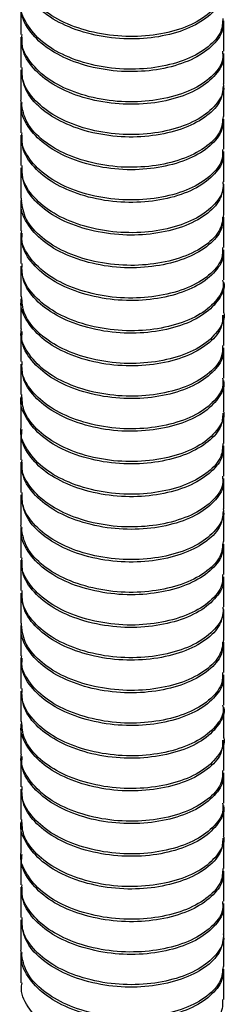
# Paper-space layout '_Isométrica' of a CAD drawing. Header units: millimetres. Extents: x -173 to 187, y -69 to 1150.
# Tile 3 of 6: x -7 to 7, y 605 to 671. Entities that reach past the tile are written whole.
import ezdxf

# ---------------------------------------------------------------- set-up
doc = ezdxf.new("R2010")
doc.units = ezdxf.units.MM

psp = doc.layouts.new('_Isométrica')

# ---------------------------------------------------------------- linework, layer by layer
at = {"color": 7, "linetype": 'Continuous', "lineweight": 25}
for p, q in [((-6.85, 672.217), (-6.85, 670.176)), ((6.85, 669.061), (6.85, 671.103)), ((-6.85, 670.007), (-6.85, 667.966)), ((6.85, 666.863), (6.85, 668.904)), ((-6.85, 667.801), (-6.85, 665.759)), ((6.85, 664.655), (6.85, 666.696)), ((-6.85, 665.602), (-6.85, 663.561)), ((6.85, 662.446), (6.85, 664.488)), ((-6.85, 663.395), (-6.85, 661.354)), ((6.85, 660.248), (6.85, 662.289)), ((-6.85, 661.186), (-6.85, 659.145)), ((6.85, 658.042), (6.85, 660.084)), ((-6.85, 658.987), (-6.85, 656.945)), ((6.85, 655.833), (6.85, 657.874)), ((-6.85, 656.784), (-6.85, 654.743)), ((6.85, 653.633), (6.85, 655.674)), ((-6.85, 654.572), (-6.85, 652.531)), ((6.85, 651.429), (6.85, 653.471)), ((-6.85, 652.371), (-6.85, 650.33)), ((6.85, 649.22), (6.85, 651.261)), ((-6.85, 650.171), (-6.85, 648.13)), ((6.85, 647.017), (6.85, 649.058)), ((-6.85, 647.959), (-6.85, 645.917)), ((6.85, 644.816), (6.85, 646.857)), ((-6.85, 645.755), (-6.85, 643.714)), ((6.85, 642.607), (6.85, 644.648)), ((-6.85, 643.557), (-6.85, 641.515)), ((6.85, 640.401), (6.85, 642.442)), ((-6.85, 641.346), (-6.85, 639.305)), ((6.85, 638.202), (6.85, 640.243)), ((-6.85, 639.14), (-6.85, 637.099)), ((6.85, 635.994), (6.85, 638.036)), ((-6.85, 636.942), (-6.85, 634.9)), ((6.85, 633.786), (6.85, 635.827)), ((-6.85, 634.735), (-6.85, 632.693)), ((6.85, 631.587), (6.85, 633.629)), ((-6.85, 632.525), (-6.85, 630.484)), ((6.85, 629.382), (6.85, 631.423)), ((-6.85, 630.326), (-6.85, 628.285)), ((6.85, 627.172), (6.85, 629.214)), ((-6.85, 628.123), (-6.85, 626.082)), ((6.85, 624.972), (6.85, 627.014)), ((-6.85, 625.911), (-6.85, 623.87)), ((6.85, 622.769), (6.85, 624.81)), ((-6.85, 623.711), (-6.85, 621.669)), ((6.85, 620.559), (6.85, 622.6)), ((-6.85, 621.511), (-6.85, 619.469)), ((6.85, 618.356), (6.85, 620.398)), ((-6.85, 619.298), (-6.85, 617.257)), ((6.85, 616.156), (6.85, 618.197)), ((-6.85, 617.095), (-6.85, 615.054)), ((6.85, 613.946), (6.85, 615.988)), ((-6.85, 614.896), (-6.85, 612.855)), ((6.85, 611.74), (6.85, 613.782)), ((-6.85, 612.686), (-6.85, 610.645)), ((6.85, 609.542), (6.85, 611.583)), ((-6.85, 610.48), (-6.85, 608.438)), ((6.85, 607.334), (6.85, 609.375)), ((-6.85, 608.281), (-6.85, 606.24)), ((6.85, 605.125), (6.85, 607.167))]:
    psp.add_line(p, q, dxfattribs=at)
for points, knots in [([(6.821, 673.471), (6.831, 673.438), (6.943, 673.037), (6.512, 672.233), (5.51, 671.229), (3.865, 670.476), (1.858, 670.055), (-0.339, 670.018), (-2.511, 670.403), (-4.424, 671.163), (-5.87, 672.218), (-6.74, 673.408), (-6.772, 674.229), (-6.785, 674.584)], [0, 0, 0, 0, 0.009042, 0.108193, 0.209807, 0.313481, 0.413898, 0.514021, 0.617655, 0.719501, 0.818521, 0.921684, 1, 1, 1, 1]), ([(6.791, 673.311), (6.774, 673.015), (6.736, 672.34), (5.875, 671.352), (4.423, 670.51), (2.503, 669.984), (0.345, 669.82), (-1.86, 670.077), (-3.869, 670.731), (-5.501, 671.7), (-6.514, 672.928), (-6.95, 673.897), (-6.836, 674.385), (-6.83, 674.414)], [0, 0, 0, 0, 0.078114, 0.178126, 0.281765, 0.38375, 0.482743, 0.58587, 0.68886, 0.787767, 0.889965, 0.993542, 1, 1, 1, 1]), ([(6.79, 671.267), (6.774, 670.972), (6.736, 670.298), (5.875, 669.31), (4.423, 668.469), (2.503, 667.943), (0.345, 667.779), (-1.86, 668.036), (-3.869, 668.689), (-5.501, 669.658), (-6.515, 670.887), (-6.95, 671.857), (-6.836, 672.346), (-6.829, 672.376)], [0, 0, 0, 0, 0.0778748, 0.1778864, 0.2815239, 0.3835084, 0.4825006, 0.5856274, 0.6886158, 0.7875226, 0.8897196, 0.9932961, 1, 1, 1, 1]), ([(6.763, 671.101), (6.781, 670.922), (6.837, 670.371), (6.199, 669.455), (4.936, 668.535), (3.128, 667.906), (1.025, 667.622), (-1.189, 667.749), (-3.285, 668.287), (-5.05, 669.166), (-6.27, 670.324), (-6.869, 671.402), (-6.79, 672.041), (-6.768, 672.214)], [0, 0, 0, 0, 0.04756, 0.1464861, 0.2495251, 0.3525641, 0.4514903, 0.5535626, 0.6571509, 0.7570121, 0.8577237, 0.9614305, 1, 1, 1, 1]), ([(6.763, 669.057), (6.781, 668.879), (6.837, 668.329), (6.199, 667.414), (4.936, 666.494), (3.128, 665.864), (1.025, 665.581), (-1.189, 665.707), (-3.285, 666.246), (-5.05, 667.125), (-6.27, 668.283), (-6.869, 669.362), (-6.79, 670.002), (-6.768, 670.176)], [0, 0, 0, 0, 0.047333, 0.146259, 0.249298, 0.352337, 0.451263, 0.553335, 0.656923, 0.756784, 0.857496, 0.961202, 1, 1, 1, 1]), ([(6.801, 668.901), (6.816, 668.837), (6.923, 668.406), (6.458, 667.577), (5.402, 666.588), (3.722, 665.859), (1.694, 665.464), (-0.509, 665.46), (-2.67, 665.876), (-4.555, 666.661), (-5.958, 667.738), (-6.768, 668.906), (-6.772, 669.691), (-6.773, 670.009)], [0, 0, 0, 0, 0.017093, 0.116049, 0.217996, 0.321595, 0.42157, 0.522122, 0.6258, 0.727284, 0.826503, 0.929827, 1, 1, 1, 1]), ([(6.801, 666.856), (6.817, 666.794), (6.923, 666.363), (6.458, 665.535), (5.402, 664.547), (3.722, 663.818), (1.694, 663.423), (-0.509, 663.419), (-2.67, 663.835), (-4.555, 664.62), (-5.958, 665.696), (-6.768, 666.866), (-6.772, 667.652), (-6.774, 667.971)], [0, 0, 0, 0, 0.0168386, 0.1157962, 0.217745, 0.3213461, 0.4213228, 0.5218768, 0.6255569, 0.7270423, 0.8262631, 0.9295887, 1, 1, 1, 1]), ([(6.808, 666.698), (6.777, 666.373), (6.708, 665.668), (5.784, 664.664), (4.288, 663.844), (2.343, 663.344), (0.174, 663.211), (-2.024, 663.5), (-4.015, 664.181), (-5.584, 665.171), (-6.646, 666.415), (-6.779, 667.34), (-6.845, 667.801)], [0, 0, 0, 0, 0.085699, 0.186137, 0.289832, 0.391467, 0.490639, 0.593941, 0.696689, 0.79552, 0.898004, 1, 1, 1, 1]), ([(6.808, 664.654), (6.776, 664.33), (6.708, 663.625), (5.784, 662.623), (4.288, 661.803), (2.343, 661.303), (0.174, 661.17), (-2.024, 661.459), (-4.015, 662.14), (-5.584, 663.13), (-6.647, 664.375), (-6.78, 665.301), (-6.846, 665.763)], [0, 0, 0, 0, 0.085454, 0.185889, 0.289582, 0.391215, 0.490384, 0.593684, 0.69643, 0.795258, 0.89774, 1, 1, 1, 1]), ([(6.763, 664.487), (6.777, 664.279), (6.814, 663.698), (6.124, 662.762), (4.812, 661.861), (2.974, 661.257), (0.856, 661.003), (-1.358, 661.162), (-3.434, 661.73), (-5.167, 662.632), (-6.338, 663.809), (-6.891, 664.86), (-6.798, 665.462), (-6.778, 665.598)], [0, 0, 0, 0, 0.055154, 0.154259, 0.257506, 0.360338, 0.459186, 0.561578, 0.665075, 0.764605, 0.86574, 0.969474, 1, 1, 1, 1]), ([(6.763, 662.443), (6.776, 662.236), (6.813, 661.656), (6.124, 660.721), (4.812, 659.819), (2.974, 659.216), (0.856, 658.962), (-1.358, 659.121), (-3.434, 659.689), (-5.167, 660.59), (-6.338, 661.767), (-6.891, 662.82), (-6.798, 663.422), (-6.777, 663.56)], [0, 0, 0, 0, 0.054928, 0.154032, 0.257278, 0.360109, 0.458957, 0.561348, 0.664844, 0.764373, 0.865508, 0.969241, 1, 1, 1, 1]), ([(6.785, 662.286), (6.805, 662.193), (6.903, 661.732), (6.4, 660.88), (5.29, 659.907), (3.577, 659.203), (1.528, 658.835), (-0.679, 658.863), (-2.827, 659.311), (-4.683, 660.12), (-6.042, 661.217), (-6.795, 662.365), (-6.774, 663.114), (-6.766, 663.396)], [0, 0, 0, 0, 0.024811, 0.123643, 0.225896, 0.32939, 0.428988, 0.52995, 0.633642, 0.734737, 0.834227, 0.937682, 1, 1, 1, 1]), ([(6.785, 660.242), (6.805, 660.15), (6.903, 659.69), (6.4, 658.838), (5.29, 657.866), (3.577, 657.161), (1.528, 656.794), (-0.679, 656.822), (-2.827, 657.269), (-4.683, 658.079), (-6.042, 659.176), (-6.796, 660.325), (-6.774, 661.075), (-6.766, 661.358)], [0, 0, 0, 0, 0.024566, 0.123399, 0.225654, 0.32915, 0.428749, 0.529713, 0.633406, 0.734503, 0.833994, 0.937451, 1, 1, 1, 1]), ([(6.83, 660.085), (6.781, 659.731), (6.679, 658.995), (5.69, 657.978), (4.151, 657.18), (2.182, 656.706), (0.003, 656.605), (-2.188, 656.926), (-4.154, 657.634), (-5.683, 658.646), (-6.679, 659.872), (-6.775, 660.763), (-6.821, 661.188)], [0, 0, 0, 0, 0.0932858, 0.1941412, 0.2978599, 0.3991146, 0.498533, 0.6019756, 0.7044511, 0.8032731, 0.9060125, 1, 1, 1, 1]), ([(6.768, 657.875), (6.774, 657.637), (6.789, 657.025), (6.045, 656.07), (4.685, 655.189), (2.819, 654.611), (0.686, 654.386), (-1.526, 654.578), (-3.581, 655.175), (-5.281, 656.099), (-6.401, 657.294), (-6.911, 658.319), (-6.809, 658.882), (-6.791, 658.983)], [0, 0, 0, 0, 0.062821, 0.162163, 0.265576, 0.36816, 0.466991, 0.569663, 0.673026, 0.772283, 0.873806, 0.977524, 1, 1, 1, 1]), ([(6.829, 658.041), (6.78, 657.688), (6.678, 656.953), (5.69, 655.936), (4.151, 655.138), (2.182, 654.664), (0.003, 654.563), (-2.188, 654.884), (-4.154, 655.592), (-5.683, 656.604), (-6.679, 657.832), (-6.775, 658.724), (-6.821, 659.15)], [0, 0, 0, 0, 0.093038, 0.193892, 0.297609, 0.398862, 0.498279, 0.60172, 0.704194, 0.803014, 0.905752, 1, 1, 1, 1]), ([(6.768, 655.831), (6.774, 655.594), (6.788, 654.983), (6.044, 654.029), (4.685, 653.147), (2.819, 652.569), (0.686, 652.345), (-1.526, 652.536), (-3.581, 653.133), (-5.281, 654.058), (-6.401, 655.253), (-6.911, 656.279), (-6.809, 656.843), (-6.79, 656.945)], [0, 0, 0, 0, 0.062592, 0.161933, 0.265345, 0.367928, 0.466758, 0.569429, 0.672791, 0.772047, 0.873568, 0.977285, 1, 1, 1, 1]), ([(6.773, 655.671), (6.795, 655.549), (6.882, 655.058), (6.337, 654.184), (5.175, 653.228), (3.429, 652.548), (1.362, 652.208), (-0.849, 652.269), (-2.982, 652.747), (-4.809, 653.58), (-6.122, 654.698), (-6.821, 655.824), (-6.778, 656.537), (-6.763, 656.783)], [0, 0, 0, 0, 0.0324552, 0.1312346, 0.2337653, 0.337125, 0.4364157, 0.5377617, 0.6414366, 0.7421173, 0.8419479, 0.9455044, 1, 1, 1, 1]), ([(6.774, 653.627), (6.795, 653.506), (6.882, 653.016), (6.337, 652.142), (5.175, 651.186), (3.429, 650.507), (1.362, 650.167), (-0.849, 650.228), (-2.982, 650.706), (-4.809, 651.539), (-6.122, 652.657), (-6.822, 653.784), (-6.778, 654.498), (-6.763, 654.745)], [0, 0, 0, 0, 0.032219, 0.130999, 0.233531, 0.336892, 0.436183, 0.53753, 0.641206, 0.741888, 0.84172, 0.945277, 1, 1, 1, 1]), ([(6.845, 653.47), (6.847, 653.465), (6.961, 653.093), (6.561, 652.312), (5.615, 651.294), (4.005, 650.517), (2.021, 650.07), (-0.168, 650), (-2.35, 650.353), (-4.291, 651.088), (-5.778, 652.121), (-6.71, 653.33), (-6.772, 654.185), (-6.801, 654.575)], [0, 0, 0, 0, 0.001456, 0.100868, 0.202116, 0.305827, 0.406676, 0.506412, 0.609965, 0.71214, 0.811025, 0.913991, 1, 1, 1, 1]), ([(6.778, 651.262), (6.773, 650.996), (6.763, 650.352), (5.962, 649.38), (4.555, 648.518), (2.661, 647.966), (0.516, 647.772), (-1.694, 647.996), (-3.726, 648.621), (-5.393, 649.568), (-6.46, 650.781), (-6.931, 651.778), (-6.822, 652.303), (-6.808, 652.368)], [0, 0, 0, 0, 0.070482, 0.170127, 0.273671, 0.375972, 0.474851, 0.577768, 0.680962, 0.780012, 0.881888, 0.985554, 1, 1, 1, 1]), ([(6.846, 651.426), (6.847, 651.422), (6.961, 651.05), (6.56, 650.271), (5.615, 649.252), (4.005, 648.475), (2.021, 648.028), (-0.168, 647.959), (-2.35, 648.312), (-4.291, 649.046), (-5.778, 650.08), (-6.71, 651.289), (-6.773, 652.146), (-6.801, 652.537)], [0, 0, 0, 0, 0.00119, 0.100603, 0.201852, 0.305565, 0.406414, 0.506151, 0.609706, 0.711882, 0.810769, 0.913736, 1, 1, 1, 1]), ([(6.777, 649.218), (6.773, 648.953), (6.763, 648.31), (5.961, 647.339), (4.555, 646.477), (2.661, 645.925), (0.516, 645.73), (-1.694, 645.955), (-3.726, 646.58), (-5.393, 647.527), (-6.46, 648.739), (-6.931, 649.737), (-6.821, 650.264), (-6.808, 650.33)], [0, 0, 0, 0, 0.070248, 0.169892, 0.273435, 0.375735, 0.474613, 0.577529, 0.680722, 0.77977, 0.881646, 0.985311, 1, 1, 1, 1]), ([(6.766, 649.056), (6.787, 648.905), (6.86, 648.384), (6.27, 647.489), (5.057, 646.55), (3.279, 645.896), (1.194, 645.584), (-1.019, 645.677), (-3.135, 646.186), (-4.931, 647.042), (-6.198, 648.18), (-6.846, 649.283), (-6.783, 649.959), (-6.763, 650.169)], [0, 0, 0, 0, 0.040034, 0.138845, 0.241638, 0.344846, 0.443912, 0.545629, 0.649269, 0.749523, 0.849777, 0.953417, 1, 1, 1, 1]), ([(6.766, 647.012), (6.787, 646.862), (6.86, 646.342), (6.27, 645.447), (5.057, 644.509), (3.279, 643.854), (1.194, 643.542), (-1.019, 643.636), (-3.135, 644.145), (-4.931, 645.001), (-6.198, 646.139), (-6.846, 647.242), (-6.783, 647.92), (-6.763, 648.131)], [0, 0, 0, 0, 0.039804, 0.138615, 0.241408, 0.344617, 0.443684, 0.545401, 0.649042, 0.749296, 0.84955, 0.953191, 1, 1, 1, 1]), ([(6.821, 646.855), (6.83, 646.821), (6.943, 646.419), (6.512, 645.614), (5.51, 644.61), (3.865, 643.857), (1.858, 643.436), (-0.339, 643.399), (-2.511, 643.783), (-4.424, 644.543), (-5.87, 645.598), (-6.739, 646.788), (-6.771, 647.608), (-6.785, 647.961)], [0, 0, 0, 0, 0.009304, 0.108454, 0.210066, 0.313738, 0.414153, 0.514275, 0.617907, 0.719751, 0.818769, 0.92193, 1, 1, 1, 1]), ([(6.791, 644.65), (6.774, 644.354), (6.736, 643.68), (5.875, 642.691), (4.423, 641.85), (2.503, 641.324), (0.345, 641.16), (-1.86, 641.417), (-3.869, 642.07), (-5.501, 643.039), (-6.514, 644.268), (-6.95, 645.237), (-6.836, 645.725), (-6.83, 645.753)], [0, 0, 0, 0, 0.078114, 0.178126, 0.281765, 0.38375, 0.482743, 0.58587, 0.68886, 0.787767, 0.889965, 0.993542, 1, 1, 1, 1]), ([(6.821, 644.811), (6.831, 644.777), (6.943, 644.377), (6.512, 643.573), (5.51, 642.569), (3.865, 641.815), (1.858, 641.394), (-0.339, 641.357), (-2.511, 641.742), (-4.424, 642.502), (-5.87, 643.557), (-6.74, 644.747), (-6.772, 645.569), (-6.785, 645.923)], [0, 0, 0, 0, 0.009042, 0.108193, 0.209807, 0.313481, 0.413898, 0.514021, 0.617655, 0.719501, 0.818521, 0.921684, 1, 1, 1, 1]), ([(6.79, 642.606), (6.774, 642.311), (6.736, 641.637), (5.875, 640.65), (4.423, 639.808), (2.503, 639.282), (0.345, 639.119), (-1.86, 639.375), (-3.869, 640.029), (-5.501, 640.998), (-6.515, 642.227), (-6.95, 643.196), (-6.836, 643.686), (-6.829, 643.715)], [0, 0, 0, 0, 0.077875, 0.177886, 0.281524, 0.383508, 0.482501, 0.585627, 0.688616, 0.787523, 0.88972, 0.993296, 1, 1, 1, 1]), ([(6.763, 642.44), (6.781, 642.262), (6.837, 641.71), (6.199, 640.794), (4.936, 639.874), (3.128, 639.245), (1.025, 638.962), (-1.189, 639.088), (-3.285, 639.627), (-5.05, 640.506), (-6.27, 641.664), (-6.869, 642.741), (-6.79, 643.38), (-6.768, 643.554)], [0, 0, 0, 0, 0.04756, 0.146486, 0.249525, 0.352564, 0.45149, 0.553563, 0.657151, 0.757012, 0.857724, 0.96143, 1, 1, 1, 1]), ([(6.763, 640.397), (6.781, 640.219), (6.837, 639.668), (6.199, 638.753), (4.936, 637.833), (3.128, 637.204), (1.025, 636.92), (-1.189, 637.047), (-3.285, 637.585), (-5.05, 638.464), (-6.27, 639.622), (-6.869, 640.701), (-6.79, 641.341), (-6.768, 641.515)], [0, 0, 0, 0, 0.047333, 0.146259, 0.249298, 0.352337, 0.451263, 0.553335, 0.656923, 0.756784, 0.857496, 0.961202, 1, 1, 1, 1]), ([(6.801, 640.24), (6.816, 640.176), (6.923, 639.745), (6.458, 638.916), (5.402, 637.927), (3.722, 637.199), (1.694, 636.804), (-0.509, 636.799), (-2.67, 637.216), (-4.555, 638.001), (-5.958, 639.077), (-6.768, 640.246), (-6.772, 641.031), (-6.773, 641.348)], [0, 0, 0, 0, 0.017093, 0.116049, 0.217996, 0.321595, 0.42157, 0.522122, 0.6258, 0.727284, 0.826503, 0.929827, 1, 1, 1, 1]), ([(6.808, 638.038), (6.777, 637.713), (6.708, 637.007), (5.784, 636.003), (4.288, 635.183), (2.343, 634.683), (0.174, 634.551), (-2.024, 634.84), (-4.015, 635.521), (-5.584, 636.511), (-6.646, 637.755), (-6.779, 638.679), (-6.845, 639.141)], [0, 0, 0, 0, 0.085699, 0.186137, 0.289832, 0.391467, 0.490639, 0.593941, 0.696689, 0.79552, 0.898004, 1, 1, 1, 1]), ([(6.801, 638.196), (6.817, 638.133), (6.923, 637.703), (6.458, 636.875), (5.402, 635.886), (3.722, 635.157), (1.694, 634.762), (-0.509, 634.758), (-2.67, 635.174), (-4.555, 635.959), (-5.958, 637.036), (-6.768, 638.205), (-6.772, 638.992), (-6.774, 639.31)], [0, 0, 0, 0, 0.016839, 0.115796, 0.217745, 0.321346, 0.421323, 0.521877, 0.625557, 0.727042, 0.826263, 0.929589, 1, 1, 1, 1]), ([(6.808, 635.993), (6.776, 635.669), (6.708, 634.965), (5.784, 633.962), (4.288, 633.142), (2.343, 632.642), (0.174, 632.509), (-2.024, 632.798), (-4.015, 633.479), (-5.584, 634.469), (-6.647, 635.714), (-6.78, 636.64), (-6.846, 637.103)], [0, 0, 0, 0, 0.085454, 0.185889, 0.289582, 0.391215, 0.490384, 0.593684, 0.69643, 0.795258, 0.89774, 1, 1, 1, 1]), ([(6.763, 635.827), (6.777, 635.619), (6.814, 635.037), (6.124, 634.102), (4.812, 633.2), (2.974, 632.597), (0.856, 632.342), (-1.358, 632.501), (-3.434, 633.069), (-5.167, 633.971), (-6.338, 635.148), (-6.891, 636.2), (-6.798, 636.801), (-6.778, 636.938)], [0, 0, 0, 0, 0.055154, 0.154259, 0.257506, 0.360338, 0.459186, 0.561578, 0.665075, 0.764605, 0.86574, 0.969474, 1, 1, 1, 1]), ([(6.763, 633.783), (6.776, 633.576), (6.813, 632.995), (6.124, 632.06), (4.812, 631.159), (2.974, 630.555), (0.856, 630.301), (-1.358, 630.46), (-3.434, 631.028), (-5.167, 631.93), (-6.338, 633.107), (-6.891, 634.159), (-6.798, 634.762), (-6.777, 634.9)], [0, 0, 0, 0, 0.0549279, 0.1540315, 0.2572778, 0.3601089, 0.4589566, 0.5613479, 0.6648441, 0.7643731, 0.8655082, 0.9692411, 1, 1, 1, 1]), ([(6.785, 633.625), (6.805, 633.533), (6.903, 633.071), (6.4, 632.219), (5.29, 631.247), (3.577, 630.542), (1.528, 630.174), (-0.679, 630.203), (-2.827, 630.65), (-4.683, 631.459), (-6.042, 632.557), (-6.795, 633.704), (-6.774, 634.454), (-6.766, 634.735)], [0, 0, 0, 0, 0.024811, 0.123643, 0.225896, 0.32939, 0.428988, 0.52995, 0.633642, 0.734737, 0.834227, 0.937682, 1, 1, 1, 1]), ([(6.83, 631.424), (6.781, 631.071), (6.679, 630.334), (5.69, 629.317), (4.151, 628.519), (2.182, 628.045), (0.003, 627.944), (-2.188, 628.265), (-4.154, 628.973), (-5.683, 629.985), (-6.679, 631.212), (-6.775, 632.102), (-6.821, 632.527)], [0, 0, 0, 0, 0.0932858, 0.1941412, 0.2978599, 0.3991146, 0.498533, 0.6019756, 0.7044511, 0.8032731, 0.9060125, 1, 1, 1, 1]), ([(6.785, 631.581), (6.805, 631.489), (6.903, 631.029), (6.4, 630.178), (5.29, 629.205), (3.577, 628.501), (1.528, 628.133), (-0.679, 628.161), (-2.827, 628.609), (-4.683, 629.418), (-6.042, 630.515), (-6.796, 631.664), (-6.774, 632.414), (-6.766, 632.697)], [0, 0, 0, 0, 0.024566, 0.123399, 0.225654, 0.32915, 0.428749, 0.529713, 0.633406, 0.734503, 0.833994, 0.937451, 1, 1, 1, 1]), ([(6.768, 629.214), (6.774, 628.977), (6.789, 628.364), (6.045, 627.41), (4.685, 626.528), (2.819, 625.95), (0.686, 625.725), (-1.526, 625.917), (-3.581, 626.514), (-5.281, 627.438), (-6.401, 628.634), (-6.911, 629.658), (-6.809, 630.222), (-6.791, 630.322)], [0, 0, 0, 0, 0.062821, 0.162163, 0.265576, 0.36816, 0.466991, 0.569663, 0.673026, 0.772283, 0.873806, 0.977524, 1, 1, 1, 1]), ([(6.829, 629.38), (6.78, 629.027), (6.678, 628.292), (5.69, 627.276), (4.151, 626.478), (2.182, 626.004), (0.003, 625.903), (-2.188, 626.224), (-4.154, 626.932), (-5.683, 627.944), (-6.679, 629.171), (-6.775, 630.063), (-6.821, 630.49)], [0, 0, 0, 0, 0.093038, 0.193892, 0.297609, 0.398862, 0.498279, 0.60172, 0.704194, 0.803014, 0.905752, 1, 1, 1, 1]), ([(6.768, 627.17), (6.774, 626.934), (6.788, 626.322), (6.044, 625.369), (4.685, 624.487), (2.819, 623.909), (0.686, 623.684), (-1.526, 623.876), (-3.581, 624.473), (-5.281, 625.397), (-6.401, 626.592), (-6.911, 627.618), (-6.809, 628.183), (-6.79, 628.284)], [0, 0, 0, 0, 0.062592, 0.161933, 0.265345, 0.367928, 0.466758, 0.569429, 0.672791, 0.772047, 0.873568, 0.977285, 1, 1, 1, 1]), ([(6.773, 627.01), (6.795, 626.889), (6.882, 626.398), (6.337, 625.523), (5.175, 624.567), (3.429, 623.888), (1.362, 623.548), (-0.849, 623.608), (-2.982, 624.087), (-4.809, 624.92), (-6.122, 626.038), (-6.821, 627.163), (-6.778, 627.877), (-6.763, 628.123)], [0, 0, 0, 0, 0.032455, 0.131235, 0.233765, 0.337125, 0.436416, 0.537762, 0.641437, 0.742117, 0.841948, 0.945504, 1, 1, 1, 1]), ([(6.774, 624.966), (6.795, 624.846), (6.882, 624.355), (6.337, 623.482), (5.175, 622.526), (3.429, 621.846), (1.362, 621.506), (-0.849, 621.567), (-2.982, 622.045), (-4.809, 622.878), (-6.122, 623.996), (-6.822, 625.123), (-6.778, 625.837), (-6.763, 626.084)], [0, 0, 0, 0, 0.032219, 0.130999, 0.233531, 0.336892, 0.436183, 0.53753, 0.641206, 0.741888, 0.84172, 0.945277, 1, 1, 1, 1]), ([(6.845, 624.81), (6.847, 624.804), (6.961, 624.432), (6.561, 623.652), (5.615, 622.633), (4.005, 621.856), (2.021, 621.409), (-0.168, 621.34), (-2.35, 621.693), (-4.291, 622.427), (-5.778, 623.461), (-6.71, 624.669), (-6.772, 625.525), (-6.801, 625.914)], [0, 0, 0, 0, 0.001456, 0.100868, 0.202116, 0.305827, 0.406676, 0.506412, 0.609965, 0.71214, 0.811025, 0.913991, 1, 1, 1, 1]), ([(6.778, 622.602), (6.773, 622.335), (6.763, 621.692), (5.962, 620.719), (4.555, 619.858), (2.661, 619.306), (0.516, 619.111), (-1.694, 619.335), (-3.726, 619.961), (-5.393, 620.908), (-6.46, 622.12), (-6.931, 623.117), (-6.822, 623.643), (-6.808, 623.707)], [0, 0, 0, 0, 0.0704818, 0.1701268, 0.2736706, 0.3759721, 0.474851, 0.5777681, 0.6809621, 0.7800116, 0.8818883, 0.985554, 1, 1, 1, 1]), ([(6.846, 622.765), (6.847, 622.761), (6.961, 622.39), (6.56, 621.611), (5.615, 620.592), (4.005, 619.815), (2.021, 619.368), (-0.168, 619.298), (-2.35, 619.651), (-4.291, 620.386), (-5.778, 621.419), (-6.71, 622.629), (-6.773, 623.486), (-6.801, 623.876)], [0, 0, 0, 0, 0.00119, 0.100603, 0.201852, 0.305565, 0.406414, 0.506151, 0.609706, 0.711882, 0.810769, 0.913736, 1, 1, 1, 1]), ([(6.777, 620.558), (6.773, 620.292), (6.763, 619.649), (5.961, 618.678), (4.555, 617.816), (2.661, 617.264), (0.516, 617.07), (-1.694, 617.294), (-3.726, 617.92), (-5.393, 618.866), (-6.46, 620.079), (-6.931, 621.077), (-6.821, 621.604), (-6.808, 621.669)], [0, 0, 0, 0, 0.070248, 0.169892, 0.273435, 0.375735, 0.474613, 0.577529, 0.680722, 0.77977, 0.881646, 0.985311, 1, 1, 1, 1]), ([(6.766, 620.395), (6.787, 620.245), (6.86, 619.724), (6.27, 618.828), (5.057, 617.89), (3.279, 617.235), (1.194, 616.923), (-1.019, 617.017), (-3.135, 617.525), (-4.931, 618.382), (-6.198, 619.52), (-6.846, 620.622), (-6.783, 621.299), (-6.763, 621.508)], [0, 0, 0, 0, 0.0400339, 0.1388448, 0.2416378, 0.3448456, 0.4439124, 0.5456288, 0.6492693, 0.749523, 0.8497766, 0.9534171, 1, 1, 1, 1]), ([(6.766, 618.351), (6.787, 618.202), (6.86, 617.682), (6.27, 616.787), (5.057, 615.848), (3.279, 615.194), (1.194, 614.882), (-1.019, 614.975), (-3.135, 615.484), (-4.931, 616.34), (-6.198, 617.479), (-6.846, 618.582), (-6.783, 619.259), (-6.763, 619.47)], [0, 0, 0, 0, 0.039804, 0.138615, 0.241408, 0.344617, 0.443684, 0.545401, 0.649042, 0.749296, 0.84955, 0.953191, 1, 1, 1, 1]), ([(6.821, 618.194), (6.83, 618.16), (6.943, 617.758), (6.512, 616.953), (5.51, 615.949), (3.865, 615.196), (1.858, 614.775), (-0.339, 614.738), (-2.511, 615.123), (-4.424, 615.883), (-5.87, 616.938), (-6.739, 618.127), (-6.771, 618.947), (-6.785, 619.301)], [0, 0, 0, 0, 0.009304, 0.108454, 0.210066, 0.313738, 0.414153, 0.514275, 0.617907, 0.719751, 0.818769, 0.92193, 1, 1, 1, 1]), ([(6.791, 615.99), (6.774, 615.694), (6.736, 615.019), (5.875, 614.03), (4.423, 613.189), (2.503, 612.663), (0.345, 612.499), (-1.86, 612.756), (-3.869, 613.409), (-5.501, 614.379), (-6.514, 615.607), (-6.95, 616.576), (-6.836, 617.064), (-6.83, 617.093)], [0, 0, 0, 0, 0.078114, 0.178126, 0.281765, 0.38375, 0.482743, 0.58587, 0.68886, 0.787767, 0.889965, 0.993542, 1, 1, 1, 1]), ([(6.821, 616.15), (6.831, 616.117), (6.943, 615.716), (6.512, 614.912), (5.51, 613.908), (3.865, 613.155), (1.858, 612.734), (-0.339, 612.697), (-2.511, 613.082), (-4.424, 613.841), (-5.87, 614.897), (-6.74, 616.087), (-6.772, 616.908), (-6.785, 617.263)], [0, 0, 0, 0, 0.009042, 0.108193, 0.209807, 0.313481, 0.413898, 0.514021, 0.617655, 0.719501, 0.818521, 0.921684, 1, 1, 1, 1]), ([(6.79, 613.946), (6.774, 613.651), (6.736, 612.977), (5.875, 611.989), (4.423, 611.148), (2.503, 610.622), (0.345, 610.458), (-1.86, 610.715), (-3.869, 611.368), (-5.501, 612.337), (-6.515, 613.566), (-6.95, 614.536), (-6.836, 615.025), (-6.829, 615.055)], [0, 0, 0, 0, 0.077875, 0.177886, 0.281524, 0.383508, 0.482501, 0.585627, 0.688616, 0.787523, 0.88972, 0.993296, 1, 1, 1, 1]), ([(6.763, 613.78), (6.781, 613.601), (6.837, 613.05), (6.199, 612.134), (4.936, 611.214), (3.128, 610.585), (1.025, 610.301), (-1.189, 610.428), (-3.285, 610.966), (-5.05, 611.845), (-6.27, 613.003), (-6.869, 614.081), (-6.79, 614.72), (-6.768, 614.893)], [0, 0, 0, 0, 0.04756, 0.146486, 0.249525, 0.352564, 0.45149, 0.553563, 0.657151, 0.757012, 0.857724, 0.96143, 1, 1, 1, 1]), ([(6.763, 611.736), (6.781, 611.558), (6.837, 611.008), (6.199, 610.093), (4.936, 609.172), (3.128, 608.543), (1.025, 608.26), (-1.189, 608.386), (-3.285, 608.925), (-5.05, 609.804), (-6.27, 610.962), (-6.869, 612.04), (-6.79, 612.68), (-6.768, 612.855)], [0, 0, 0, 0, 0.047333, 0.146259, 0.249298, 0.352337, 0.451263, 0.553335, 0.656923, 0.756784, 0.857496, 0.961202, 1, 1, 1, 1]), ([(6.801, 611.579), (6.816, 611.516), (6.923, 611.085), (6.458, 610.256), (5.402, 609.267), (3.722, 608.538), (1.694, 608.143), (-0.509, 608.139), (-2.67, 608.555), (-4.555, 609.34), (-5.958, 610.416), (-6.768, 611.585), (-6.772, 612.37), (-6.773, 612.688)], [0, 0, 0, 0, 0.0170927, 0.1160485, 0.2179956, 0.321595, 0.4215699, 0.5221221, 0.6258004, 0.727284, 0.8265031, 0.929827, 1, 1, 1, 1]), ([(6.843, 609.539), (6.81, 609.159), (6.743, 608.398), (5.788, 607.342), (4.287, 606.523), (2.343, 606.023), (0.174, 605.89), (-2.024, 606.179), (-4.015, 606.86), (-5.584, 607.85), (-6.646, 609.094), (-6.779, 610.019), (-6.845, 610.48)], [0, 0, 0, 0, 0.098718, 0.197725, 0.299944, 0.400132, 0.497892, 0.599723, 0.701008, 0.798432, 0.899457, 1, 1, 1, 1]), ([(6.801, 609.535), (6.817, 609.473), (6.923, 609.042), (6.458, 608.214), (5.402, 607.225), (3.722, 606.497), (1.694, 606.102), (-0.509, 606.097), (-2.67, 606.514), (-4.555, 607.299), (-5.958, 608.375), (-6.768, 609.545), (-6.772, 610.331), (-6.774, 610.649)], [0, 0, 0, 0, 0.016839, 0.115796, 0.217745, 0.321346, 0.421323, 0.521877, 0.625557, 0.727042, 0.826263, 0.929589, 1, 1, 1, 1]), ([(6.808, 607.333), (6.776, 607.009), (6.708, 606.304), (5.784, 605.301), (4.288, 604.481), (2.343, 603.981), (0.174, 603.849), (-2.024, 604.138), (-4.015, 604.819), (-5.584, 605.809), (-6.647, 607.054), (-6.78, 607.98), (-6.846, 608.442)], [0, 0, 0, 0, 0.085454, 0.185889, 0.289582, 0.391215, 0.490384, 0.593684, 0.69643, 0.795258, 0.89774, 1, 1, 1, 1]), ([(6.763, 607.166), (6.777, 606.958), (6.814, 606.377), (6.124, 605.441), (4.812, 604.54), (2.974, 603.936), (0.856, 603.682), (-1.358, 603.841), (-3.434, 604.409), (-5.167, 605.31), (-6.338, 606.487), (-6.891, 607.539), (-6.798, 608.14), (-6.778, 608.277)], [0, 0, 0, 0, 0.055154, 0.154259, 0.257506, 0.360338, 0.459186, 0.561578, 0.665075, 0.764605, 0.86574, 0.969474, 1, 1, 1, 1]), ([(6.763, 605.122), (6.776, 604.915), (6.813, 604.334), (6.124, 603.4), (4.812, 602.498), (2.974, 601.895), (0.856, 601.64), (-1.358, 601.799), (-3.434, 602.368), (-5.167, 603.269), (-6.338, 604.446), (-6.891, 605.499), (-6.798, 606.101), (-6.777, 606.239)], [0, 0, 0, 0, 0.054928, 0.154032, 0.257278, 0.360109, 0.458957, 0.561348, 0.664844, 0.764373, 0.865508, 0.969241, 1, 1, 1, 1])]:
    psp.add_open_spline(points, degree=3, knots=knots, dxfattribs=at)

doc.saveas('drawing.dxf')
